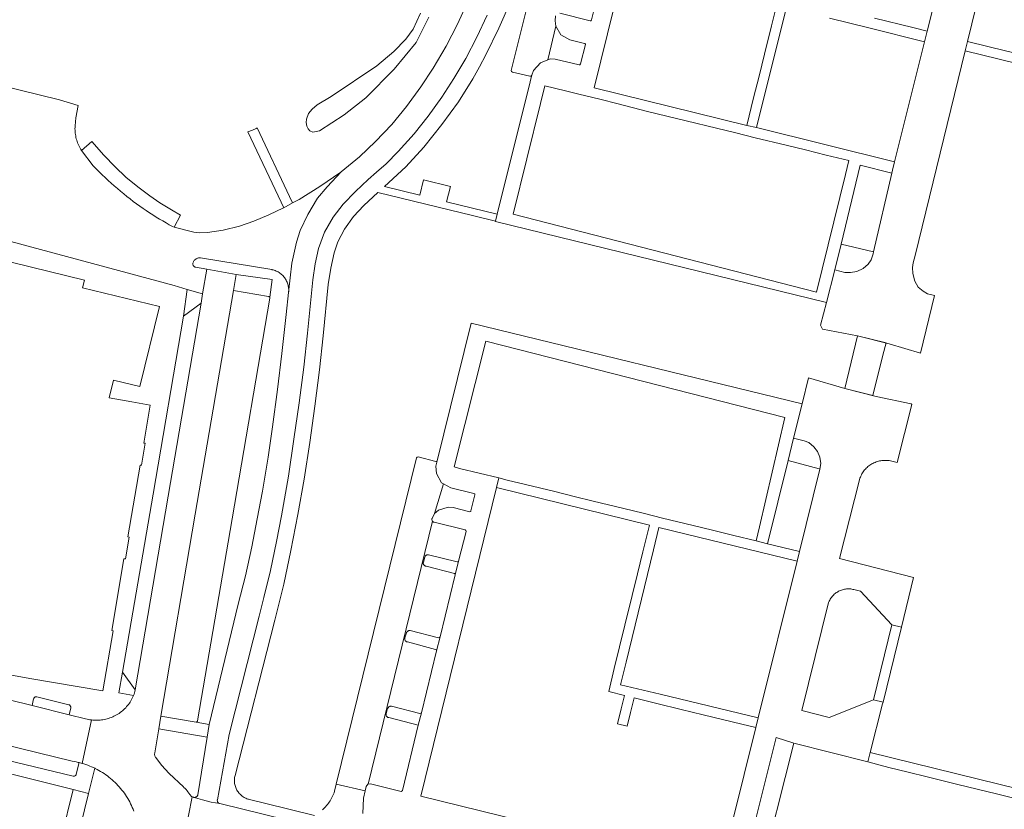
# Model space of a CAD drawing. Extents: x 146402 to 164798, y 455483 to 464134.
# Tile 143 of 256: x 156520 to 156669, y 458826 to 458946. Entities that reach past the tile are written whole.
import ezdxf

# ---------------------------------------------------------------- set-up
doc = ezdxf.new("R2010")
doc.units = 0
doc.header["$LTSCALE"] = 0.2
for name, color, linetype, lineweight in [('B-XX-VH-VERHARDING_BETONSTRAATSTEEN-GV', 252, 'CONTINUOUS', 18), ('B-XX-VH-VERHARDING_STRAATBAKSTEEN-GV', 252, 'CONTINUOUS', 18), ('B-XX-VH-VERHARDING_TEGEL-GV', 252, 'CONTINUOUS', 18), ('B-XX-VH-VERHARDING_TEGEL_RUBBER-GV', 252, 'CONTINUOUS', 18)]:
    doc.layers.add(name, color=color, linetype=linetype, lineweight=lineweight)

msp = doc.modelspace()

# ---------------------------------------------------------------- linework, layer by layer
at = {"layer": 'B-XX-VH-VERHARDING_BETONSTRAATSTEEN-GV'}
for points in [[(156588.211, 458948.837), (156586.58, 458945.279), (156584.882, 458941.945), (156582.893, 458938.604), (156581.027, 458935.775), (156578.852, 458932.813), (156578.863, 458932.82), (156576.645, 458930.102), (156574.177, 458927.496), (156571.728, 458925.211), (156568.958, 458922.926), (156566.842, 458920.651), (156565.419, 458918.923), (156563.934, 458916.467), (156562.758, 458914.043), (156562.232, 458912.266), (156561.519, 458909.111), (156561.023, 458904.653), (156560.651, 458901.316), (156560.011, 458895.424), (156559.359, 458889.933), (156558.584, 458884.305), (156557.905, 458879.703), (156557.086, 458874.553), (156556.284, 458870.37), (156555.449, 458866.146), (156554.479, 458861.749), (156553.399, 458857.422), (156548.992, 458839.22), (156548.679, 458837.28), (156547.268, 458828.545), (156547.263, 458828.525), (156547.242, 458828.466), (156547.214, 458828.41), (156547.179, 458828.359), (156547.138, 458828.312), (156547.091, 458828.271), (156547.039, 458828.236), (156546.984, 458828.208), (156546.925, 458828.188), (156546.864, 458828.175), (156546.802, 458828.17), (156546.739, 458828.173), (156546.678, 458828.184), (156546.637, 458828.192), (156546.556, 458828.213), (156547.968, 458827.791), (156549.313, 458827.431), (156550.6, 458827.231), (156550.54, 458827.25), (156550.483, 458827.277), (156550.43, 458827.31), (156550.381, 458827.35), (156550.339, 458827.396), (156550.302, 458827.448), (156550.272, 458827.503), (156550.249, 458827.561), (156550.234, 458827.622), (156550.227, 458827.685), (156550.227, 458827.748), (156550.236, 458827.81), (156552.03, 458837.692), (156556.573, 458855.633), (156557.273, 458858.427), (156558.272, 458862.557), (156559.197, 458866.922), (156559.952, 458870.832), (156560.996, 458876.836), (156561.835, 458882.414), (156562.607, 458887.913), (156563.3, 458893.317), (156563.869, 458898.497), (156564.679, 458906.573), (156565.056, 458909.001), (156565.568, 458911.285), (156566.475, 458913.791), (156567.779, 458916.06), (156569.296, 458918.033), (156571.129, 458919.939), (156573.088, 458921.772), (156574.3, 458922.854), (156575.772, 458924.15), (156577.607, 458925.987), (156580.039, 458928.699), (156582.135, 458931.355), (156584.231, 458934.244), (156586.056, 458937.031), (156587.845, 458940.064), (156589.525, 458943.291), (156591.092, 458946.656)], [(156500, 458917.483), (156543.704, 458905.712), (156545.666, 458905.073), (156548.007, 458904.42), (156548.645, 458908.166), (156546.925, 458908.482), (156546.87, 458908.498), (156546.81, 458908.523), (156546.754, 458908.555), (156546.702, 458908.595), (156546.656, 458908.639), (156546.615, 458908.69), (156546.581, 458908.745), (156546.554, 458908.804), (156546.534, 458908.866), (156546.522, 458908.929), (156546.518, 458908.994), (156546.522, 458909.059), (156546.532, 458909.093), (156546.562, 458909.182), (156546.6, 458909.269), (156546.644, 458909.351), (156546.696, 458909.43), (156546.755, 458909.503), (156546.819, 458909.572), (156546.889, 458909.635), (156546.964, 458909.691), (156547.043, 458909.742), (156547.127, 458909.785), (156547.214, 458909.821), (156547.303, 458909.849), (156547.395, 458909.87), (156547.488, 458909.882), (156547.582, 458909.887), (156547.676, 458909.884), (156558.477, 458908.112), (156558.542, 458908.098), (156558.698, 458908.059), (156558.85, 458908.012), (156559.001, 458907.958), (156559.149, 458907.896), (156559.293, 458907.827), (156559.434, 458907.75), (156559.57, 458907.667), (156559.703, 458907.577), (156559.83, 458907.481), (156559.953, 458907.378), (156560.071, 458907.269), (156560.182, 458907.155), (156560.288, 458907.035), (156560.388, 458906.91), (156560.482, 458906.78), (156560.569, 458906.646), (156560.649, 458906.507), (156560.722, 458906.365), (156560.788, 458906.219), (156560.846, 458906.07), (156560.897, 458905.918), (156560.94, 458905.764), (156560.976, 458905.609), (156561.004, 458905.451), (156561.023, 458905.292), (156561.035, 458905.133), (156561.039, 458904.973), (156561.035, 458904.813), (156561.023, 458904.653), (156561.519, 458909.111), (156562.232, 458912.266), (156562.758, 458914.043), (156563.934, 458916.467), (156565.419, 458918.923), (156566.842, 458920.651), (156568.958, 458922.926), (156568.916, 458922.891), (156565.767, 458920.678), (156562.598, 458918.722), (156561.63, 458918.2), (156560.283, 458917.474), (156560.244, 458917.453), (156558.025, 458916.388), (156555.743, 458915.424), (156553.602, 458914.715), (156551.104, 458914.101), (156548.747, 458913.739), (156547.498, 458913.666), (156546.682, 458913.788), (156543.692, 458914.522), (156543.451, 458914.648), (156542.957, 458914.913), (156542.462, 458915.188), (156541.966, 458915.473), (156541.47, 458915.768), (156540.973, 458916.073), (156540.475, 458916.386), (156539.979, 458916.709), (156539.483, 458917.041), (156538.988, 458917.381), (156538.494, 458917.73), (156538.002, 458918.087), (156537.511, 458918.451), (156537.023, 458918.824), (156536.538, 458919.204), (156536.056, 458919.592), (156535.576, 458919.986), (156535.1, 458920.387), (156534.628, 458920.795), (156534.161, 458921.209), (156533.697, 458921.629), (156533.239, 458922.054), (156532.785, 458922.485), (156532.337, 458922.921), (156531.895, 458923.362), (156531.458, 458923.807), (156529.661, 458926.171), (156529.569, 458926.316), (156529.458, 458926.505), (156529.354, 458926.698), (156529.257, 458926.895), (156529.167, 458927.095), (156529.084, 458927.298), (156529.009, 458927.504), (156528.942, 458927.713), (156528.882, 458927.924), (156528.83, 458928.137), (156528.786, 458928.352), (156528.749, 458928.568), (156528.721, 458928.785), (156528.7, 458929.003), (156528.688, 458929.223), (156528.683, 458929.442), (156528.687, 458929.661), (156528.698, 458929.88), (156528.825, 458931.088), (156529.143, 458932.942), (156526.346, 458933.817), (156500, 458940.297)], [(156544.743, 458819.768), (156546.418, 458828.27), (156546.403, 458828.278), (156546.331, 458828.321), (156546.264, 458828.371), (156546.202, 458828.427), (156546.146, 458828.489), (156546.096, 458828.556), (156546.052, 458828.627), (156545.922, 458828.817), (156545.786, 458829.003), (156545.644, 458829.183), (156545.495, 458829.359), (156545.341, 458829.53), (156545.18, 458829.694), (156545.088, 458829.784), (156542.93, 458831.791), (156541.799, 458833.05), (156540.912, 458834.203), (156540.883, 458834.242), (156540.84, 458834.312), (156540.803, 458834.385), (156540.774, 458834.462), (156540.752, 458834.541), (156540.739, 458834.622), (156540.733, 458834.703), (156540.735, 458834.786), (156540.745, 458834.867), (156540.763, 458834.947), (156541.375, 458838.552), (156541.703, 458840.486), (156546.896, 458871.071), (156552.695, 458904.966), (156553.107, 458907.377), (156548.645, 458908.166), (156548.007, 458904.42), (156547.767, 458903.009), (156542.794, 458873.814), (156537.805, 458844.443), (156537.767, 458844.217), (156537.766, 458844.214), (156537.701, 458844.005), (156537.627, 458843.797), (156537.551, 458843.604), (156537.547, 458843.592), (156537.458, 458843.391), (156537.363, 458843.192), (156537.26, 458842.997), (156537.151, 458842.807), (156537.034, 458842.62), (156536.911, 458842.437), (156536.781, 458842.259), (156536.645, 458842.086), (156536.503, 458841.918), (156536.355, 458841.756), (156536.201, 458841.599), (156536.041, 458841.447), (156535.876, 458841.302), (156535.705, 458841.162), (156535.53, 458841.029), (156535.35, 458840.902), (156535.166, 458840.782), (156534.977, 458840.668), (156534.784, 458840.562), (156534.588, 458840.463), (156534.388, 458840.371), (156534.185, 458840.286), (156533.979, 458840.208), (156533.77, 458840.139), (156533.559, 458840.076), (156533.345, 458840.022), (156533.13, 458839.975), (156532.913, 458839.936), (156532.696, 458839.905), (156532.477, 458839.882), (156532.257, 458839.867), (156532.037, 458839.86), (156531.817, 458839.861), (156531.597, 458839.87), (156531.377, 458839.887), (156531.159, 458839.912), (156529.745, 458833.325), (156530.04, 458833.238), (156530.332, 458833.142), (156530.622, 458833.039), (156530.909, 458832.929), (156531.193, 458832.811), (156531.474, 458832.685), (156531.685, 458832.585), (156531.751, 458832.553), (156532.025, 458832.413), (156532.296, 458832.266), (156532.562, 458832.113), (156532.824, 458831.952), (156533.082, 458831.785), (156533.336, 458831.611), (156533.585, 458831.43), (156533.829, 458831.243), (156534.068, 458831.05), (156534.302, 458830.85), (156534.531, 458830.645), (156534.755, 458830.433), (156534.973, 458830.216), (156535.185, 458829.994), (156535.391, 458829.766), (156535.591, 458829.532), (156535.786, 458829.294), (156535.974, 458829.05), (156536.155, 458828.802), (156536.33, 458828.549), (156536.498, 458828.291), (156536.66, 458828.03), (156536.815, 458827.764), (156536.962, 458827.494), (156537.103, 458827.22), (156537.237, 458826.944), (156537.363, 458826.663), (156537.482, 458826.379), (156537.593, 458826.093)], [(156500, 458840.584), (156528.281, 458833.642), (156528.546, 458833.599), (156528.848, 458833.542), (156529.149, 458833.478), (156529.314, 458833.438), (156529.448, 458833.405), (156529.745, 458833.325), (156531.159, 458839.912), (156530.941, 458839.944), (156530.725, 458839.985), (156530.51, 458840.034), (156530.297, 458840.09), (156527.804, 458840.703), (156522.183, 458842.086), (156500.46, 458847.43)], [(156510.175, 458833.905), (156528.384, 458829.36), (156530.744, 458828.771), (156531.685, 458832.585), (156531.474, 458832.685), (156531.193, 458832.811), (156530.909, 458832.929), (156530.622, 458833.039), (156530.332, 458833.142), (156530.04, 458833.238), (156529.745, 458833.325), (156529.448, 458833.405), (156529.314, 458833.438), (156528.884, 458831.695), (156528.869, 458831.646), (156528.845, 458831.595), (156528.813, 458831.547), (156528.776, 458831.504), (156528.733, 458831.467), (156528.685, 458831.436), (156528.633, 458831.412), (156528.579, 458831.396), (156528.523, 458831.387), (156528.466, 458831.387), (156528.409, 458831.394), (156510.802, 458835.629)], [(156524.812, 458804.653), (156530.744, 458828.771), (156528.384, 458829.36), (156523.109, 458807.851)]]:
    msp.add_lwpolyline(points, dxfattribs=at)
for points in [[(156602.249, 458943.676), (156601.456, 458944.997), (156600.283, 458939.883), (156600.609, 458940.012), (156601.354, 458939.964), (156605.022, 458939.109), (156605.129, 458939.101), (156605.231, 458939.27), (156605.983, 458942.183), (156605.977, 458942.221), (156605.963, 458942.257), (156605.943, 458942.289), (156605.916, 458942.317), (156605.883, 458942.338), (156605.848, 458942.352), (156605.831, 458942.356), (156603.609, 458942.936)], [(156561.172, 458919.174), (156556.281, 458929.578), (156556.098, 458929.487), (156555.534, 458929.213), (156554.872, 458928.987), (156559.876, 458918.34), (156560.283, 458917.474), (156561.63, 458918.2)], [(156533.068, 458925.424), (156531.224, 458927.526), (156529.661, 458926.171), (156531.458, 458923.807), (156531.895, 458923.362), (156532.337, 458922.921), (156532.785, 458922.485), (156533.239, 458922.054), (156533.697, 458921.629), (156534.161, 458921.209), (156534.628, 458920.795), (156535.1, 458920.387), (156535.576, 458919.986), (156536.056, 458919.592), (156536.538, 458919.204), (156537.023, 458918.824), (156537.511, 458918.451), (156538.002, 458918.087), (156538.494, 458917.73), (156538.988, 458917.381), (156539.483, 458917.041), (156539.979, 458916.709), (156540.475, 458916.386), (156540.973, 458916.073), (156541.47, 458915.768), (156541.966, 458915.473), (156542.462, 458915.188), (156542.957, 458914.913), (156543.451, 458914.648), (156543.692, 458914.522), (156544.68, 458916.336), (156543.269, 458917.163), (156541.541, 458918.224), (156540.009, 458919.27), (156538.174, 458920.64), (156536.402, 458922.097), (156534.759, 458923.665)], [(156652.346, 458922.716), (156647.539, 458923.905), (156644.679, 458911.949), (156649.557, 458910.807)], [(156651.452, 458897.02), (156647.14, 458898.098), (156645.233, 458890.084), (156649.483, 458889.035), (156650.993, 458895.158)], [(156641.326, 458877.928), (156636.647, 458879.218), (156633.535, 458866.587), (156638.357, 458865.406), (156641.455, 458877.893)], [(156653.813, 458853.957), (156652.354, 458854.32), (156649.558, 458842.962), (156650.998, 458842.596)], [(156547.008, 458839.578), (156541.703, 458840.486), (156541.375, 458838.552), (156548.679, 458837.28), (156548.992, 458839.22)], [(156637.495, 458836.413), (156634.819, 458837.267), (156629.65, 458816.429), (156632.316, 458815.774)]]:
    msp.add_lwpolyline(points, close=True, dxfattribs=at)
at = {"layer": 'B-XX-VH-VERHARDING_STRAATBAKSTEEN-GV'}
for points in [[(156606.466, 458985.36), (156594.72, 458938.271), (156594.774, 458938.114), (156594.903, 458938.004), (156597.55, 458937.418), (156597.725, 458937.408), (156597.831, 458937.571), (156598.074, 458938.279), (156599.136, 458939.429), (156600.283, 458939.883), (156601.456, 458944.997), (156601.347, 458945.777), (156601.443, 458946.546)], [(156658.541, 458947.629), (156657.697, 458944.233), (156657.298, 458942.631), (156652.746, 458924.428), (156652.454, 458923.178), (156652.346, 458922.716), (156649.557, 458910.807), (156649.491, 458910.524), (156649.205, 458909.592), (156648.756, 458908.922), (156647.997, 458908.268), (156647.054, 458907.838), (156646.087, 458907.651), (156645.23, 458907.689), (156643.71, 458908.068), (156642.426, 458903.128), (156641.531, 458899.686), (156641.857, 458899.103), (156647.14, 458898.098), (156651.954, 458896.894), (156656.69, 458895.45), (156658.8, 458904.195), (156657.753, 458904.445), (156657.077, 458904.848), (156656.339, 458905.47), (156655.803, 458906.357), (156655.492, 458907.502), (156655.461, 458908.426), (156655.584, 458909.118), (156655.874, 458910.226), (156663.435, 458941.223), (156663.79, 458942.681), (156669.067, 458964.315)], [(156564.953, 458825.451), (156557.393, 458827.292), (156555.112, 458827.848), (156554.972, 458827.883), (156554.825, 458827.927), (156554.681, 458827.978), (156554.54, 458828.038), (156554.402, 458828.104), (156554.268, 458828.178), (156554.138, 458828.258), (156554.013, 458828.345), (156553.892, 458828.439), (156553.776, 458828.539), (156553.665, 458828.644), (156553.56, 458828.756), (156553.462, 458828.872), (156553.369, 458828.994), (156553.283, 458829.12), (156553.203, 458829.251), (156553.131, 458829.386), (156553.066, 458829.524), (156553.008, 458829.666), (156552.957, 458829.81), (156552.914, 458829.957), (156552.879, 458830.106), (156552.852, 458830.256), (156552.832, 458830.408), (156552.821, 458830.56), (156552.817, 458830.713), (156552.822, 458830.866), (156552.834, 458831.019), (156552.854, 458831.17), (156552.883, 458831.32), (156552.919, 458831.469), (156558.924, 458855.032), (156560.28, 458860.471), (156561.367, 458865.57), (156562.431, 458870.997), (156563.365, 458876.367), (156564.22, 458881.942), (156564.987, 458887.436), (156565.682, 458892.922), (156566.245, 458898.065), (156567.033, 458905.834), (156567.396, 458908.346), (156567.907, 458910.651), (156568.467, 458912.306), (156569.456, 458914.23), (156570.84, 458916.167), (156572.425, 458917.827), (156574.545, 458919.803), (156588.881, 458916.302), (156592.338, 458915.458), (156592.596, 458916.496), (156584.941, 458918.361), (156585.544, 458920.695), (156581.459, 458921.696), (156580.893, 458919.37), (156575.523, 458920.681), (156578.75, 458923.679), (156581.485, 458926.647), (156584.24, 458930.069), (156586.73, 458933.524), (156588.893, 458936.998), (156589.896, 458938.816), (156590.899, 458940.634), (156592.831, 458944.698), (156594.594, 458948.655)], [(156591.092, 458946.656), (156589.525, 458943.291), (156587.845, 458940.064), (156586.056, 458937.031), (156584.231, 458934.244), (156582.135, 458931.355), (156580.039, 458928.699), (156577.607, 458925.987), (156575.772, 458924.15), (156574.3, 458922.854), (156573.088, 458921.772), (156571.129, 458919.939), (156569.296, 458918.033), (156567.779, 458916.06), (156566.475, 458913.791), (156565.568, 458911.285), (156565.056, 458909.001), (156564.679, 458906.573), (156563.869, 458898.497), (156563.3, 458893.317), (156562.607, 458887.913), (156561.835, 458882.414), (156560.996, 458876.836), (156559.952, 458870.832), (156559.197, 458866.922), (156558.272, 458862.557), (156557.273, 458858.427), (156556.573, 458855.633), (156552.03, 458837.692), (156550.236, 458827.81), (156550.227, 458827.748), (156550.227, 458827.685), (156550.234, 458827.622), (156550.249, 458827.561), (156550.272, 458827.503), (156550.302, 458827.448), (156550.339, 458827.396), (156550.381, 458827.35), (156550.43, 458827.31), (156550.483, 458827.277), (156550.54, 458827.25), (156550.6, 458827.231), (156550.608, 458827.229), (156560.644, 458824.77)], [(156500.46, 458847.43), (156522.183, 458842.086), (156522.427, 458843.103), (156522.428, 458843.11), (156522.443, 458843.163), (156522.464, 458843.214), (156522.494, 458843.262), (156522.529, 458843.304), (156522.57, 458843.342), (156522.616, 458843.372), (156522.667, 458843.396), (156522.72, 458843.413), (156522.774, 458843.422), (156522.83, 458843.422), (156522.885, 458843.415), (156527.757, 458842.216), (156527.778, 458842.209), (156527.832, 458842.183), (156527.882, 458842.151), (156527.927, 458842.113), (156527.967, 458842.068), (156528, 458842.019), (156528.027, 458841.966), (156528.046, 458841.909), (156528.058, 458841.851), (156528.061, 458841.791), (156528.057, 458841.732), (156527.804, 458840.703), (156530.297, 458840.09), (156530.51, 458840.034), (156530.725, 458839.985), (156530.941, 458839.944), (156531.159, 458839.912), (156531.377, 458839.887), (156531.597, 458839.87), (156531.817, 458839.861), (156532.037, 458839.86), (156532.257, 458839.867), (156532.477, 458839.882), (156532.696, 458839.905), (156532.913, 458839.936), (156533.13, 458839.975), (156533.345, 458840.022), (156533.559, 458840.076), (156533.77, 458840.139), (156533.979, 458840.208), (156534.185, 458840.286), (156534.388, 458840.371), (156534.588, 458840.463), (156534.784, 458840.562), (156534.977, 458840.668), (156535.166, 458840.782), (156535.35, 458840.902), (156535.53, 458841.029), (156535.705, 458841.162), (156535.876, 458841.302), (156536.041, 458841.447), (156536.201, 458841.599), (156536.355, 458841.756), (156536.503, 458841.918), (156536.645, 458842.086), (156536.781, 458842.259), (156536.911, 458842.437), (156537.034, 458842.62), (156537.151, 458842.807), (156537.26, 458842.997), (156537.363, 458843.192), (156537.458, 458843.391), (156537.547, 458843.592), (156537.551, 458843.604), (156535.337, 458844.007), (156535.894, 458847.152), (156540.516, 458874.113), (156545.13, 458901.078), (156545.666, 458905.073), (156543.704, 458905.712), (156500, 458917.483)], [(156494.912, 458915.162), (156530.118, 458906.536), (156529.836, 458905.37), (156541.469, 458902.515), (156538.476, 458890.396), (156534.495, 458891.371), (156533.852, 458888.668), (156537.298, 458888.065), (156540.049, 458887.584), (156539.114, 458881.84), (156539.311, 458881.805), (156538.729, 458878.484), (156538.526, 458878.515), (156536.688, 458867.647), (156536.885, 458867.613), (156536.306, 458864.288), (156536.101, 458864.321), (156534.265, 458853.45), (156534.463, 458853.416), (156532.895, 458844.32), (156521.842, 458846.2), (156513.239, 458847.764)], [(156629.65, 458816.429), (156634.819, 458837.267), (156637.495, 458836.413), (156648.677, 458833.537), (156649.039, 458834.964), (156650.916, 458842.371), (156650.998, 458842.596), (156649.558, 458842.962), (156649.32, 458842.855), (156642.87, 458840.258), (156638.709, 458841.356), (156642.767, 458857.687), (156642.8, 458857.771), (156642.864, 458857.918), (156642.935, 458858.061), (156643.014, 458858.2), (156643.099, 458858.335), (156643.191, 458858.466), (156643.29, 458858.592), (156643.394, 458858.713), (156643.505, 458858.829), (156643.621, 458858.939), (156643.742, 458859.043), (156643.869, 458859.14), (156644, 458859.232), (156644.136, 458859.316), (156644.275, 458859.394), (156644.419, 458859.465), (156644.566, 458859.528), (156644.716, 458859.584), (156644.868, 458859.633), (156645.023, 458859.674), (156645.179, 458859.707), (156645.337, 458859.732), (156645.496, 458859.749), (156645.656, 458859.758), (156645.815, 458859.759), (156645.975, 458859.752), (156646.135, 458859.738), (156646.293, 458859.715), (156646.45, 458859.684), (156646.605, 458859.646), (156647.599, 458859.395), (156652.354, 458854.32), (156653.813, 458853.957), (156655.614, 458861.471), (156644.422, 458864.358), (156647.43, 458876.265), (156647.454, 458876.347), (156647.51, 458876.518), (156647.573, 458876.686), (156647.644, 458876.852), (156647.723, 458877.014), (156647.808, 458877.172), (156647.9, 458877.326), (156647.999, 458877.476), (156648.105, 458877.622), (156648.217, 458877.763), (156648.335, 458877.898), (156648.459, 458878.028), (156648.589, 458878.153), (156648.724, 458878.272), (156648.864, 458878.384), (156649.009, 458878.49), (156649.159, 458878.59), (156649.313, 458878.683), (156649.471, 458878.769), (156649.633, 458878.848), (156649.798, 458878.919), (156649.966, 458878.984), (156650.136, 458879.04), (156650.309, 458879.089), (156650.484, 458879.13), (156650.661, 458879.164), (156650.839, 458879.189), (156651.018, 458879.207), (156651.198, 458879.216), (156651.378, 458879.218), (156651.557, 458879.212), (156651.736, 458879.197), (156651.915, 458879.175), (156653.13, 458878.911), (156655.343, 458887.685), (156655.245, 458887.769), (156649.961, 458888.912), (156645.233, 458890.084), (156639.696, 458891.743), (156638.751, 458887.759), (156637.473, 458882.571), (156639.048, 458882.188), (156639.75, 458881.915), (156640.546, 458881.254), (156641.084, 458880.581), (156641.445, 458879.72), (156641.57, 458878.742), (156641.455, 458877.893), (156638.357, 458865.406), (156637.992, 458863.934), (156632.107, 458840.213), (156631.745, 458838.754), (156626.404, 458817.227)], [(156572.246, 458825.749), (156572.344, 458828.039), (156572.602, 458829.151), (156568.24, 458830.197), (156567.972, 458829.111), (156567.893, 458828.88), (156567.811, 458828.668), (156567.723, 458828.459), (156567.627, 458828.254), (156567.523, 458828.052), (156567.413, 458827.854), (156567.296, 458827.66), (156567.172, 458827.47), (156567.041, 458827.285), (156566.905, 458827.105), (156566.761, 458826.929), (156566.612, 458826.758), (156566.457, 458826.593), (156566.295, 458826.434), (156566.129, 458826.28)], [(156560.644, 458824.77), (156550.608, 458827.229), (156550.6, 458827.231), (156549.313, 458827.431), (156547.968, 458827.791), (156546.556, 458828.213), (156546.478, 458828.242), (156546.418, 458828.27), (156544.743, 458819.768)]]:
    msp.add_lwpolyline(points, dxfattribs=at)
for points in [[(156557.997, 458904.025), (156552.695, 458904.966), (156546.896, 458871.071), (156541.703, 458840.486), (156547.008, 458839.578), (156547.052, 458839.584), (156547.095, 458839.598), (156547.134, 458839.619), (156547.17, 458839.647), (156547.199, 458839.68), (156547.222, 458839.719), (156547.236, 458839.753), (156552.452, 458870.379), (156558.165, 458903.784), (156558.175, 458903.82), (156558.177, 458903.857), (156558.172, 458903.894), (156558.158, 458903.929), (156558.138, 458903.961), (156558.111, 458903.987), (156558.08, 458904.007), (156558.045, 458904.02), (156558.007, 458904.025)], [(156542.794, 458873.814), (156547.767, 458903.009), (156545.13, 458901.078), (156540.516, 458874.113), (156535.894, 458847.152), (156537.805, 458844.443)], [(156583.324, 458879.073), (156580.633, 458879.737), (156580.458, 458879.716), (156580.379, 458879.585), (156568.24, 458830.197), (156572.602, 458829.151), (156572.78, 458829.813), (156573.031, 458830.169), (156573.038, 458830.17), (156573.042, 458830.186), (156582.787, 458870.032), (156582.755, 458870.083), (156582.731, 458870.137), (156582.715, 458870.194), (156582.706, 458870.253), (156582.705, 458870.313), (156582.713, 458870.372), (156582.728, 458870.429), (156583.129, 458871.17), (156584.477, 458875.664), (156584.16, 458875.84), (156583.415, 458877.214), (156583.31, 458878.322), (156583.463, 458878.943), (156583.453, 458878.977), (156583.435, 458879.008), (156583.411, 458879.034), (156583.382, 458879.055), (156583.349, 458879.068)], [(156585.555, 458875.065), (156584.477, 458875.664), (156583.129, 458871.17), (156583.702, 458871.661), (156585.169, 458872.137), (156585.946, 458872.075), (156588.436, 458871.436), (156588.603, 458871.47), (156588.63, 458871.586), (156589.229, 458873.997), (156589.22, 458874.134), (156589.073, 458874.218)], [(156582.823, 458869.986), (156582.787, 458870.032), (156573.042, 458830.186), (156573.038, 458830.17), (156573.421, 458830.245), (156578.052, 458829.067), (156578.215, 458829.156), (156578.252, 458829.241), (156580.653, 458839.123), (156576.207, 458840.253), (156576.155, 458840.259), (156576.096, 458840.274), (156576.039, 458840.296), (156575.986, 458840.325), (156575.937, 458840.361), (156575.893, 458840.404), (156575.855, 458840.451), (156575.823, 458840.503), (156575.799, 458840.559), (156575.782, 458840.618), (156575.773, 458840.678), (156575.771, 458840.739), (156575.778, 458840.8), (156575.793, 458840.859), (156576.015, 458841.635), (156576.019, 458841.647), (156576.045, 458841.707), (156576.078, 458841.763), (156576.117, 458841.814), (156576.163, 458841.861), (156576.214, 458841.901), (156576.269, 458841.935), (156576.329, 458841.962), (156576.391, 458841.982), (156576.455, 458841.994), (156576.52, 458841.997), (156576.585, 458841.993), (156580.881, 458840.898), (156581.026, 458840.915), (156581.123, 458840.98), (156583.389, 458850.387), (156583.392, 458850.513), (156583.269, 458850.583), (156579.039, 458851.712), (156578.986, 458851.718), (156578.926, 458851.733), (156578.87, 458851.755), (156578.816, 458851.785), (156578.767, 458851.821), (156578.723, 458851.863), (156578.685, 458851.911), (156578.654, 458851.963), (156578.629, 458852.019), (156578.612, 458852.078), (156578.603, 458852.138), (156578.602, 458852.199), (156578.609, 458852.26), (156578.624, 458852.319), (156578.846, 458853.094), (156578.851, 458853.109), (156578.877, 458853.169), (156578.91, 458853.225), (156578.95, 458853.276), (156578.995, 458853.322), (156579.047, 458853.363), (156579.102, 458853.396), (156579.161, 458853.423), (156579.223, 458853.442), (156579.287, 458853.453), (156579.352, 458853.457), (156579.417, 458853.453), (156583.712, 458852.357), (156583.837, 458852.399), (156583.942, 458852.518), (156586.248, 458861.869), (156586.249, 458861.91), (156586.241, 458861.951), (156586.226, 458861.99), (156586.204, 458862.025), (156586.175, 458862.055), (156586.142, 458862.078), (156586.111, 458862.093), (156581.838, 458863.19), (156581.786, 458863.196), (156581.727, 458863.211), (156581.67, 458863.233), (156581.617, 458863.262), (156581.568, 458863.298), (156581.524, 458863.341), (156581.486, 458863.388), (156581.454, 458863.44), (156581.43, 458863.496), (156581.413, 458863.555), (156581.404, 458863.615), (156581.402, 458863.676), (156581.409, 458863.737), (156581.424, 458863.796), (156581.646, 458864.572), (156581.65, 458864.584), (156581.676, 458864.644), (156581.709, 458864.7), (156581.748, 458864.751), (156581.794, 458864.798), (156581.845, 458864.838), (156581.9, 458864.872), (156581.96, 458864.899), (156582.022, 458864.919), (156582.086, 458864.931), (156582.151, 458864.934), (156582.216, 458864.93), (156586.512, 458863.835), (156586.55, 458863.828), (156586.588, 458863.829), (156586.626, 458863.837), (156586.661, 458863.854), (156586.692, 458863.877), (156586.717, 458863.906), (156586.736, 458863.939), (156586.746, 458863.969), (156587.9, 458868.462), (156587.833, 458868.596), (156587.723, 458868.686), (156583.079, 458869.851), (156583.024, 458869.863), (156582.968, 458869.883), (156582.915, 458869.911), (156582.867, 458869.946)]]:
    msp.add_lwpolyline(points, close=True, dxfattribs=at)
at = {"layer": 'B-XX-VH-VERHARDING_TEGEL-GV'}
for points in [[(156601.443, 458946.546), (156601.347, 458945.777), (156601.456, 458944.997), (156602.249, 458943.676), (156603.609, 458942.936), (156605.831, 458942.356), (156605.848, 458942.352), (156605.883, 458942.338), (156605.916, 458942.317), (156605.943, 458942.289), (156605.963, 458942.257), (156605.977, 458942.221), (156605.983, 458942.183), (156605.231, 458939.27), (156605.129, 458939.101), (156605.022, 458939.109), (156601.354, 458939.964), (156600.609, 458940.012), (156600.283, 458939.883), (156599.136, 458939.429), (156598.074, 458938.279), (156597.831, 458937.571), (156597.746, 458937.225), (156597.583, 458936.568), (156592.596, 458916.496), (156592.338, 458915.458), (156592.323, 458915.397), (156642.426, 458903.128), (156643.71, 458908.068), (156644.679, 458911.949), (156647.539, 458923.905), (156652.346, 458922.716), (156652.454, 458923.178), (156652.746, 458924.428), (156631.838, 458929.609), (156630.376, 458929.945), (156607.293, 458935.638), (156617.454, 458977.008)], [(156607.368, 458947.96), (156606.869, 458945.949), (156606.858, 458945.909), (156606.84, 458945.872), (156606.815, 458945.839), (156606.784, 458945.811), (156606.749, 458945.79), (156606.71, 458945.776), (156606.669, 458945.77), (156602.057, 458946.943)], [(156634.987, 458948.478), (156634.13, 458945.033), (156633.058, 458940.724), (156632.235, 458937.418), (156631.416, 458934.126), (156630.376, 458929.945), (156631.838, 458929.609), (156634.514, 458940.362), (156636.372, 458947.83)], [(156642.892, 458946.21), (156648.831, 458944.734), (156657.298, 458942.631), (156657.697, 458944.233), (156655.524, 458944.763), (156649.689, 458946.188)], [(156626.404, 458817.227), (156581.028, 458828.372), (156592.507, 458875.106), (156592.868, 458876.552), (156586.913, 458878.011), (156586.08, 458878.236), (156590.853, 458897.286), (156636.136, 458885.696), (156632.322, 458869.134), (156631.802, 458867.012), (156633.535, 458866.587), (156636.647, 458879.218), (156637.473, 458882.571), (156638.751, 458887.759), (156588.671, 458900.023), (156583.463, 458878.943), (156583.31, 458878.322), (156583.415, 458877.214), (156584.16, 458875.84), (156584.477, 458875.664), (156585.555, 458875.065), (156589.073, 458874.218), (156589.22, 458874.134), (156589.229, 458873.997), (156588.63, 458871.586), (156588.603, 458871.47), (156588.436, 458871.436), (156585.946, 458872.075), (156585.169, 458872.137), (156583.702, 458871.661), (156583.129, 458871.17), (156582.728, 458870.429), (156582.713, 458870.372), (156582.705, 458870.313), (156582.706, 458870.253), (156582.715, 458870.194), (156582.731, 458870.137), (156582.755, 458870.083), (156582.787, 458870.032), (156582.823, 458869.986), (156582.867, 458869.946), (156582.915, 458869.911), (156582.968, 458869.883), (156583.024, 458869.863), (156583.079, 458869.851), (156587.723, 458868.686), (156587.833, 458868.596), (156587.9, 458868.462), (156586.746, 458863.969), (156586.248, 458861.869), (156583.942, 458852.518), (156583.389, 458850.387), (156581.123, 458840.98), (156580.653, 458839.123), (156578.252, 458829.241), (156578.215, 458829.156), (156578.052, 458829.067), (156573.421, 458830.245), (156573.038, 458830.17), (156573.031, 458830.169), (156572.78, 458829.813), (156572.602, 458829.151), (156572.344, 458828.039), (156572.246, 458825.749)]]:
    msp.add_lwpolyline(points, dxfattribs=at)
for points in [[(156669.719, 458941.219), (156663.79, 458942.681), (156663.435, 458941.223), (156673.744, 458938.697), (156679.864, 458937.185), (156710.733, 458929.598), (156711.092, 458931.054), (156705.135, 458932.524), (156703.159, 458933.018), (156700.851, 458933.579), (156697.868, 458934.316), (156694.982, 458935.028), (156690.362, 458936.158), (156687.427, 458936.88), (156684.489, 458937.602), (156679.881, 458938.738), (156676.941, 458939.459), (156674.008, 458940.178), (156671.696, 458940.744)], [(156599.171, 458933.256), (156599.822, 458935.928), (156602.935, 458935.17), (156604.94, 458934.681), (156608.146, 458933.9), (156610.895, 458933.23), (156615.326, 458932.07), (156618.256, 458931.357), (156621.185, 458930.643), (156625.81, 458929.516), (156628.739, 458928.803), (156631.668, 458928.089), (156636.352, 458926.95), (156639.266, 458926.24), (156642.411, 458925.461), (156645.822, 458924.63), (156645.303, 458922.502), (156640.942, 458904.706), (156595.032, 458916.521)], [(156558.515, 458906.622), (156553.107, 458907.377), (156552.695, 458904.966), (156557.997, 458904.025), (156558.007, 458904.025), (156558.045, 458904.02), (156558.08, 458904.007), (156558.111, 458903.987), (156558.138, 458903.961), (156558.158, 458903.929)], [(156594.126, 458876.243), (156592.868, 458876.552), (156592.507, 458875.106), (156615.634, 458869.426), (156614.641, 458865.358), (156613.828, 458862.028), (156613.028, 458858.752), (156611.937, 458854.283), (156611.125, 458850.958), (156610.324, 458847.677), (156609.473, 458844.194), (156611.861, 458843.611), (156611.363, 458841.571), (156610.818, 458839.336), (156612.275, 458838.981), (156612.773, 458841.021), (156613.319, 458843.255), (156616.767, 458842.413), (156620.459, 458841.512), (156623.777, 458840.702), (156623.781, 458840.701), (156629.637, 458839.272), (156631.745, 458838.754), (156632.107, 458840.213), (156617.269, 458843.835), (156617.257, 458843.786), (156611.274, 458845.247), (156612.104, 458848.647), (156616.257, 458865.65), (156617.089, 458869.06), (156623.063, 458867.601), (156637.992, 458863.934), (156638.357, 458865.406), (156633.535, 458866.587), (156631.802, 458867.012), (156628.402, 458867.845), (156625.178, 458868.635), (156622.264, 458869.349), (156617.612, 458870.489), (156614.698, 458871.203), (156611.784, 458871.917), (156607.141, 458873.054), (156604.228, 458873.768), (156601.314, 458874.482), (156596.894, 458875.565)], [(156687.998, 458825.394), (156649.039, 458834.964), (156648.677, 458833.537), (156651.873, 458832.708), (156654.787, 458831.988), (156657.702, 458831.268), (156662.327, 458830.142), (156665.24, 458829.427), (156668.155, 458828.711), (156672.814, 458827.569), (156675.73, 458826.855), (156678.645, 458826.142), (156680.955, 458825.569), (156683.869, 458824.865), (156687.639, 458823.938), (156687.877, 458824.904)]]:
    msp.add_lwpolyline(points, close=True, dxfattribs=at)
at = {"layer": 'B-XX-VH-VERHARDING_TEGEL_RUBBER-GV'}
msp.add_lwpolyline([(156580.998, 458946.957), (156579.883, 458944.513), (156578.766, 458943.027), (156576.948, 458941.134), (156574.362, 458938.957), (156567.478, 458934.343), (156565.335, 458933.084), (156564.608, 458932.435), (156564.015, 458931.746), (156563.707, 458930.909), (156563.694, 458930.41), (156563.79, 458929.857), (156563.966, 458929.439), (156564.209, 458929.143), (156564.682, 458928.914), (156565.68, 458929.132), (156569.453, 458931.568), (156572.712, 458934.111), (156576.981, 458938.49), (156580.332, 458942.53), (156582.24, 458946.339)], dxfattribs=at)

doc.saveas('drawing.dxf')
